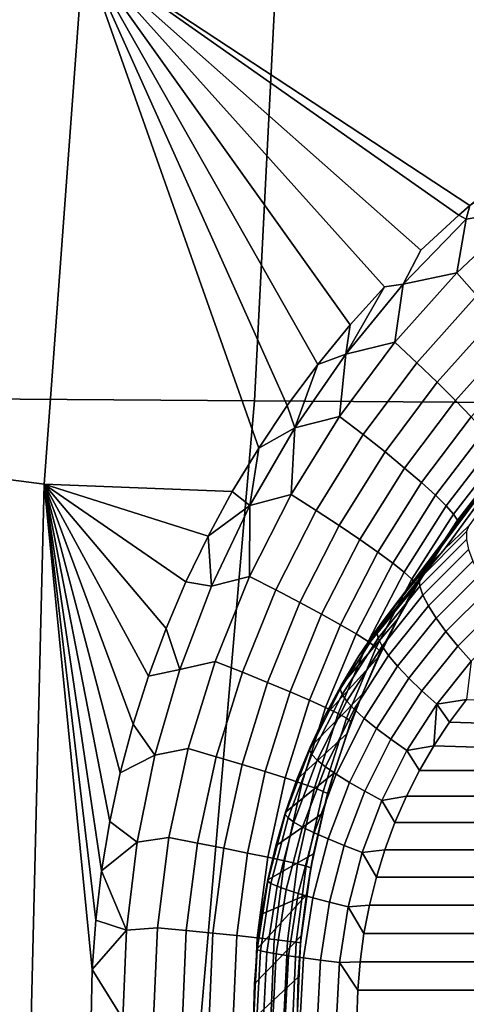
# Model space of a CAD drawing. Header units: metres. Extents: x -240 to 45, y -77 to 27.
# Tile 158 of 256: x -230.151 to -229.571, y 0.019 to 1.297. Entities that reach past the tile are written whole.
import ezdxf

# ---------------------------------------------------------------- set-up
doc = ezdxf.new("R2010")
doc.units = ezdxf.units.M
doc.layers.add('solid_102011X2', color=7, linetype='CONTINUOUS')

msp = doc.modelspace()

# ---------------------------------------------------------------- linework, layer by layer
at = {"layer": 'solid_102011X2'}
for points in [[(-229.475525, 1.127102, 275.748169), (-229.566025, 1.05602, 275.763336), (-230.068146, 1.386503, 275.823334), (-229.495911, 1.739158, 275.745544)], [(-229.805145, 1.6048, 294.845032), (-231.205307, 1.624111, 293.085846), (-231.246902, 0.812266, 293.111298), (-229.845871, 0.802607, 294.870636)], [(-228.388901, 1.585706, 296.583893), (-229.805145, 1.6048, 294.845032), (-229.845871, 0.802607, 294.870636), (-228.428818, 0.793057, 296.60965)], [(-230.119171, 0.694105, 275.836243), (-230.649307, 0.762858, 275.871033), (-230.589386, 1.523582, 275.855957), (-230.068146, 1.386503, 275.823334)], [(-229.8405, 0.741172, 275.804657), (-229.874802, 0.684583, 275.809326), (-230.119171, 0.694105, 275.836243), (-230.068146, 1.386503, 275.823334)], [(-229.803467, 0.796227, 275.799469), (-229.8405, 0.741172, 275.804657), (-230.068146, 1.386503, 275.823334)], [(-229.763809, 0.849562, 275.793793), (-229.803467, 0.796227, 275.799469), (-230.068146, 1.386503, 275.823334)], [(-229.721558, 0.90111, 275.787567), (-229.763809, 0.849562, 275.793793), (-230.068146, 1.386503, 275.823334)], [(-229.676849, 0.950707, 275.780823), (-229.721558, 0.90111, 275.787567), (-230.068146, 1.386503, 275.823334)], [(-229.652679, 0.953821, 275.776886), (-229.676849, 0.950707, 275.780823), (-230.068146, 1.386503, 275.823334), (-229.629761, 0.998242, 275.773529)], [(-229.580414, 1.043572, 275.765656), (-229.629761, 0.998242, 275.773529), (-230.068146, 1.386503, 275.823334)], [(-229.566025, 1.05602, 275.763336), (-229.580414, 1.043572, 275.765656), (-230.068146, 1.386503, 275.823334)], [(-229.495163, 1.051516, 275.747925), (-229.570847, 1.038294, 275.764038), (-229.566025, 1.05602, 275.763336), (-229.482071, 1.115975, 275.749298)], [(-229.495163, 1.051516, 275.747925), (-229.58316, 0.968506, 275.761688), (-229.570847, 1.038294, 275.764038)], [(-229.471436, 1.01971, 275.734497), (-229.55687, 0.939206, 275.747375), (-229.58316, 0.968506, 275.761688), (-229.495163, 1.051516, 275.747925)], [(-229.570847, 1.038294, 275.764038), (-229.580414, 1.043572, 275.765656), (-229.566025, 1.05602, 275.763336)], [(-229.570847, 1.038294, 275.764038), (-229.652679, 0.953821, 275.776886), (-229.629761, 0.998242, 275.773529), (-229.580414, 1.043572, 275.765656)], [(-229.58316, 0.968506, 275.761688), (-229.652679, 0.953821, 275.776886), (-229.570847, 1.038294, 275.764038)], [(-229.58316, 0.968506, 275.761688), (-229.663376, 0.8785, 275.773468), (-229.652679, 0.953821, 275.776886)], [(-229.55687, 0.939206, 275.747375), (-229.63475, 0.851918, 275.758331), (-229.663376, 0.8785, 275.773468), (-229.58316, 0.968506, 275.761688)], [(-229.652679, 0.953821, 275.776886), (-229.727097, 0.863241, 275.787964), (-229.676849, 0.950707, 275.780823)], [(-229.663376, 0.8785, 275.773468), (-229.727097, 0.863241, 275.787964), (-229.652679, 0.953821, 275.776886)], [(-229.727097, 0.863241, 275.787964), (-229.721558, 0.90111, 275.787567), (-229.676849, 0.950707, 275.780823)], [(-229.532669, 0.911198, 275.727722), (-229.608353, 0.826575, 275.737915), (-229.63475, 0.851918, 275.758331), (-229.55687, 0.939206, 275.747375)], [(-229.511047, 0.88503, 275.703156), (-229.584702, 0.802965, 275.712646), (-229.608353, 0.826575, 275.737915), (-229.532669, 0.911198, 275.727722)], [(-229.727097, 0.863241, 275.787964), (-229.763809, 0.849562, 275.793793), (-229.721558, 0.90111, 275.787567)], [(-229.492432, 0.861212, 275.674164), (-229.56427, 0.78155, 275.682983), (-229.584702, 0.802965, 275.712646), (-229.511047, 0.88503, 275.703156)], [(-229.663376, 0.8785, 275.773468), (-229.73526, 0.782272, 275.783417), (-229.727097, 0.863241, 275.787964)], [(-229.63475, 0.851918, 275.758331), (-229.704559, 0.758598, 275.767517), (-229.73526, 0.782272, 275.783417), (-229.663376, 0.8785, 275.773468)], [(-229.727097, 0.863241, 275.787964), (-229.793686, 0.767215, 275.797363), (-229.763809, 0.849562, 275.793793)], [(-229.73526, 0.782272, 275.783417), (-229.793686, 0.767215, 275.797363), (-229.727097, 0.863241, 275.787964)], [(-229.793686, 0.767215, 275.797363), (-229.803467, 0.796227, 275.799469), (-229.763809, 0.849562, 275.793793)], [(-229.608353, 0.826575, 275.737915), (-229.676224, 0.736084, 275.746429), (-229.704559, 0.758598, 275.767517), (-229.63475, 0.851918, 275.758331)], [(-229.584702, 0.802965, 275.712646), (-229.650803, 0.715169, 275.72052), (-229.676224, 0.736084, 275.746429), (-229.608353, 0.826575, 275.737915)], [(-229.845871, 0.802607, 294.870636), (-231.246902, 0.812266, 293.111298), (-231.074921, 0, 293.35556), (-229.915726, 0, 294.809326)], [(-228.428818, 0.793057, 296.60965), (-229.845871, 0.802607, 294.870636), (-229.915726, 0, 294.809326), (-228.70343, 0, 296.300446)], [(-229.793686, 0.767215, 275.797363), (-229.8405, 0.741172, 275.804657), (-229.803467, 0.796227, 275.799469)], [(-229.56427, 0.78155, 275.682983), (-229.628784, 0.69626, 275.690308), (-229.650803, 0.715169, 275.72052), (-229.584702, 0.802965, 275.712646)], [(-229.73526, 0.782272, 275.783417), (-229.798401, 0.680592, 275.791656), (-229.793686, 0.767215, 275.797363)], [(-229.704559, 0.758598, 275.767517), (-229.765884, 0.659993, 275.775116), (-229.798401, 0.680592, 275.791656), (-229.73526, 0.782272, 275.783417)], [(-229.54744, 0.762745, 275.649567), (-229.610626, 0.679728, 275.656342), (-229.628784, 0.69626, 275.690308), (-229.56427, 0.78155, 275.682983)], [(-229.501541, 0.742775, 275.490112), (-229.463776, 0.782427, 275.486115), (-229.567184, 0.640002, 274.605957), (-229.599182, 0.609632, 274.616974)], [(-230.119171, 0.694105, 275.836243), (-230.136307, 0, 275.840576), (-230.439728, 0, 275.864655), (-230.649307, 0.762858, 275.871033)], [(-229.793686, 0.767215, 275.797363), (-229.852081, 0.666431, 275.805206), (-229.8405, 0.741172, 275.804657)], [(-229.798401, 0.680592, 275.791656), (-229.852081, 0.666431, 275.805206), (-229.793686, 0.767215, 275.797363)], [(-229.676224, 0.736084, 275.746429), (-229.735855, 0.640448, 275.753418), (-229.765884, 0.659993, 275.775116), (-229.704559, 0.758598, 275.767517)], [(-229.534546, 0.746919, 275.612976), (-229.596649, 0.665893, 275.619354), (-229.610626, 0.679728, 275.656342), (-229.54744, 0.762745, 275.649567)], [(-229.537369, 0.701293, 275.493683), (-229.501541, 0.742775, 275.490112), (-229.599182, 0.609632, 274.616974), (-229.629593, 0.577474, 274.627441)], [(-229.525833, 0.73438, 275.573944), (-229.587158, 0.655027, 275.580017), (-229.596649, 0.665893, 275.619354), (-229.534546, 0.746919, 275.612976)], [(-229.852081, 0.666431, 275.805206), (-229.874802, 0.684583, 275.809326), (-229.8405, 0.741172, 275.804657)], [(-229.650803, 0.715169, 275.72052), (-229.708893, 0.62234, 275.726929), (-229.735855, 0.640448, 275.753418), (-229.676224, 0.736084, 275.746429)], [(-229.521484, 0.725373, 275.533264), (-229.582306, 0.64734, 275.539124), (-229.587158, 0.655027, 275.580017), (-229.525833, 0.73438, 275.573944)], [(-229.582306, 0.64734, 275.539124), (-229.521484, 0.725373, 275.533264), (-229.537369, 0.701293, 275.493683), (-229.571136, 0.658126, 275.496887)], [(-229.628784, 0.69626, 275.690308), (-229.685547, 0.606021, 275.696228), (-229.708893, 0.62234, 275.726929), (-229.650803, 0.715169, 275.72052)], [(-230.056808, 0.063904, 275.83252), (-230.058319, 0, 275.832703), (-230.136307, 0, 275.840576), (-230.119171, 0.694105, 275.836243)], [(-230.052277, 0.127885, 275.83197), (-230.056808, 0.063904, 275.83252), (-230.119171, 0.694105, 275.836243)], [(-230.044708, 0.191978, 275.831085), (-230.052277, 0.127885, 275.83197), (-230.119171, 0.694105, 275.836243)], [(-230.034073, 0.255884, 275.829773), (-230.044708, 0.191978, 275.831085), (-230.119171, 0.694105, 275.836243)], [(-230.02034, 0.319503, 275.828094), (-230.034073, 0.255884, 275.829773), (-230.119171, 0.694105, 275.836243)], [(-230.003555, 0.382571, 275.82605), (-230.02034, 0.319503, 275.828094), (-230.119171, 0.694105, 275.836243)], [(-229.983719, 0.44502, 275.823547), (-230.003555, 0.382571, 275.82605), (-230.119171, 0.694105, 275.836243)], [(-229.960876, 0.506565, 275.820648), (-229.983719, 0.44502, 275.823547), (-230.119171, 0.694105, 275.836243)], [(-229.935059, 0.567154, 275.817322), (-229.960876, 0.506565, 275.820648), (-230.119171, 0.694105, 275.836243)], [(-229.906357, 0.626507, 275.813568), (-229.935059, 0.567154, 275.817322), (-230.119171, 0.694105, 275.836243)], [(-229.874802, 0.684583, 275.809326), (-229.906357, 0.626507, 275.813568), (-230.119171, 0.694105, 275.836243)], [(-229.610626, 0.679728, 275.656342), (-229.66626, 0.591809, 275.661865), (-229.685547, 0.606021, 275.696228), (-229.628784, 0.69626, 275.690308)], [(-229.571136, 0.658126, 275.496887), (-229.537369, 0.701293, 275.493683), (-229.629593, 0.577474, 274.627441), (-229.65831, 0.543622, 274.637329)], [(-229.852081, 0.666431, 275.805206), (-229.906357, 0.626507, 275.813568), (-229.874802, 0.684583, 275.809326)], [(-229.798401, 0.680592, 275.791656), (-229.852448, 0.57427, 275.79834), (-229.852081, 0.666431, 275.805206)], [(-229.765884, 0.659993, 275.775116), (-229.818359, 0.556887, 275.78125), (-229.852448, 0.57427, 275.79834), (-229.798401, 0.680592, 275.791656)], [(-229.596649, 0.665893, 275.619354), (-229.651398, 0.579982, 275.624512), (-229.66626, 0.591809, 275.661865), (-229.610626, 0.679728, 275.656342)], [(-229.852081, 0.666431, 275.805206), (-229.901993, 0.561592, 275.811646), (-229.906357, 0.626507, 275.813568)], [(-229.852448, 0.57427, 275.79834), (-229.901993, 0.561592, 275.811646), (-229.852081, 0.666431, 275.805206)], [(-229.587158, 0.655027, 275.580017), (-229.641281, 0.57077, 275.5849), (-229.651398, 0.579982, 275.624512), (-229.596649, 0.665893, 275.619354)], [(-229.735855, 0.640448, 275.753418), (-229.786896, 0.540429, 275.759033), (-229.818359, 0.556887, 275.78125), (-229.765884, 0.659993, 275.775116)], [(-229.602753, 0.613373, 275.499695), (-229.571136, 0.658126, 275.496887), (-229.65831, 0.543622, 274.637329), (-229.685242, 0.508175, 274.646606)], [(-229.582306, 0.64734, 275.539124), (-229.636078, 0.564353, 275.543823), (-229.641281, 0.57077, 275.5849), (-229.587158, 0.655027, 275.580017)], [(-229.582306, 0.64734, 275.539124), (-229.571136, 0.658126, 275.496887), (-229.602753, 0.613373, 275.499695)], [(-229.708893, 0.62234, 275.726929), (-229.758652, 0.525216, 275.732086), (-229.786896, 0.540429, 275.759033), (-229.735855, 0.640448, 275.753418)], [(-229.636078, 0.564353, 275.543823), (-229.582306, 0.64734, 275.539124), (-229.602753, 0.613373, 275.499695), (-229.632111, 0.567183, 275.502197)], [(-229.570267, 0.63273, 274.578003), (-229.631973, 0.570913, 274.599243), (-229.599182, 0.609632, 274.616974), (-229.567184, 0.640002, 274.605957)], [(-229.631973, 0.570913, 274.599243), (-229.570267, 0.63273, 274.578003), (-229.57045, 0.62249, 274.550751), (-229.631149, 0.561673, 274.571655)], [(-229.901993, 0.561592, 275.811646), (-229.935059, 0.567154, 275.817322), (-229.906357, 0.626507, 275.813568)], [(-229.685547, 0.606021, 275.696228), (-229.734192, 0.511546, 275.700928), (-229.758652, 0.525216, 275.732086), (-229.708893, 0.62234, 275.726929)], [(-229.631149, 0.561673, 274.571655), (-229.57045, 0.62249, 274.550751), (-229.567703, 0.609506, 274.524872), (-229.627136, 0.549957, 274.545349)], [(-229.66626, 0.591809, 275.661865), (-229.713989, 0.499685, 275.666199), (-229.734192, 0.511546, 275.700928), (-229.685547, 0.606021, 275.696228)], [(-229.632111, 0.567183, 275.502197), (-229.602753, 0.613373, 275.499695), (-229.685242, 0.508175, 274.646606), (-229.710327, 0.471238, 274.655243)], [(-229.631973, 0.570913, 274.599243), (-229.629593, 0.577474, 274.627441), (-229.599182, 0.609632, 274.616974)], [(-229.627136, 0.549957, 274.545349), (-229.567703, 0.609506, 274.524872), (-229.562073, 0.594051, 274.500885), (-229.62001, 0.536013, 274.520813)], [(-229.651398, 0.579982, 275.624512), (-229.698425, 0.489865, 275.628571), (-229.713989, 0.499685, 275.666199), (-229.66626, 0.591809, 275.661865)], [(-229.62001, 0.536013, 274.520813), (-229.562073, 0.594051, 274.500885), (-229.553711, 0.576453, 274.479279), (-229.609924, 0.520134, 274.498627)], [(-229.641281, 0.57077, 275.5849), (-229.68782, 0.482276, 275.588745), (-229.698425, 0.489865, 275.628571), (-229.651398, 0.579982, 275.624512)], [(-229.631973, 0.570913, 274.599243), (-229.686996, 0.502402, 274.618195), (-229.65831, 0.543622, 274.637329), (-229.629593, 0.577474, 274.627441)], [(-229.609924, 0.520134, 274.498627), (-229.553711, 0.576453, 274.479279), (-229.542755, 0.557084, 274.460541), (-229.597092, 0.502658, 274.479248)], [(-229.901993, 0.561592, 275.811646), (-229.943161, 0.453367, 275.816742), (-229.960876, 0.506565, 275.820648), (-229.935059, 0.567154, 275.817322)], [(-229.852448, 0.57427, 275.79834), (-229.897049, 0.464084, 275.803619), (-229.943161, 0.453367, 275.816742), (-229.901993, 0.561592, 275.811646)], [(-229.818359, 0.556887, 275.78125), (-229.861694, 0.450035, 275.786072), (-229.897049, 0.464084, 275.803619), (-229.852448, 0.57427, 275.79834)], [(-229.659149, 0.519663, 275.504364), (-229.632111, 0.567183, 275.502197), (-229.710327, 0.471238, 274.655243), (-229.73349, 0.432918, 274.663239)], [(-229.636078, 0.564353, 275.543823), (-229.682373, 0.477068, 275.547546), (-229.68782, 0.482276, 275.588745), (-229.641281, 0.57077, 275.5849)], [(-229.686996, 0.502402, 274.618195), (-229.631973, 0.570913, 274.599243), (-229.631149, 0.561673, 274.571655), (-229.685287, 0.494272, 274.590302)], [(-229.636078, 0.564353, 275.543823), (-229.659149, 0.519663, 275.504364), (-229.682373, 0.477068, 275.547546)], [(-229.636078, 0.564353, 275.543823), (-229.632111, 0.567183, 275.502197), (-229.659149, 0.519663, 275.504364)], [(-229.786896, 0.540429, 275.759033), (-229.829056, 0.436758, 275.763397), (-229.861694, 0.450035, 275.786072), (-229.818359, 0.556887, 275.78125)], [(-229.685287, 0.494272, 274.590302), (-229.631149, 0.561673, 274.571655), (-229.627136, 0.549957, 274.545349), (-229.680145, 0.483961, 274.563599)], [(-229.680145, 0.483961, 274.563599), (-229.627136, 0.549957, 274.545349), (-229.62001, 0.536013, 274.520813), (-229.671677, 0.47169, 274.538605)], [(-229.597092, 0.502658, 274.479248), (-229.542755, 0.557084, 274.460541), (-229.52948, 0.536355, 274.445038), (-229.581787, 0.483953, 274.463043)], [(-229.758652, 0.525216, 275.732086), (-229.799774, 0.424511, 275.736053), (-229.829056, 0.436758, 275.763397), (-229.786896, 0.540429, 275.759033)], [(-229.686996, 0.502402, 274.618195), (-229.685242, 0.508175, 274.646606), (-229.65831, 0.543622, 274.637329)], [(-229.734192, 0.511546, 275.700928), (-229.774414, 0.413533, 275.704559), (-229.799774, 0.424511, 275.736053), (-229.758652, 0.525216, 275.732086)], [(-229.671677, 0.47169, 274.538605), (-229.62001, 0.536013, 274.520813), (-229.609924, 0.520134, 274.498627), (-229.660049, 0.457717, 274.5159)], [(-229.581787, 0.483953, 274.463043), (-229.52948, 0.536355, 274.445038), (-229.51413, 0.514703, 274.433105), (-229.564316, 0.464417, 274.450409)], [(-229.713989, 0.499685, 275.666199), (-229.753479, 0.40404, 275.669556), (-229.774414, 0.413533, 275.704559), (-229.734192, 0.511546, 275.700928)], [(-229.683792, 0.470972, 275.506287), (-229.659149, 0.519663, 275.504364), (-229.73349, 0.432918, 274.663239), (-229.754654, 0.393329, 274.670502)], [(-229.682373, 0.477068, 275.547546), (-229.659149, 0.519663, 275.504364), (-229.683792, 0.470972, 275.506287)], [(-229.660049, 0.457717, 274.5159), (-229.609924, 0.520134, 274.498627), (-229.597092, 0.502658, 274.479248), (-229.645538, 0.442338, 274.495911)], [(-229.943161, 0.453367, 275.816742), (-229.983719, 0.44502, 275.823547), (-229.960876, 0.506565, 275.820648)], [(-229.698425, 0.489865, 275.628571), (-229.737366, 0.396214, 275.631653), (-229.753479, 0.40404, 275.669556), (-229.713989, 0.499685, 275.666199)], [(-229.686996, 0.502402, 274.618195), (-229.734695, 0.428001, 274.634613), (-229.710327, 0.471238, 274.655243), (-229.685242, 0.508175, 274.646606)], [(-229.734695, 0.428001, 274.634613), (-229.686996, 0.502402, 274.618195), (-229.685287, 0.494272, 274.590302), (-229.732208, 0.421075, 274.606445)], [(-229.645538, 0.442338, 274.495911), (-229.597092, 0.502658, 274.479248), (-229.581787, 0.483953, 274.463043), (-229.628418, 0.425878, 274.479095)], [(-229.68782, 0.482276, 275.588745), (-229.72641, 0.39021, 275.591675), (-229.737366, 0.396214, 275.631653), (-229.698425, 0.489865, 275.628571)], [(-229.732208, 0.421075, 274.606445), (-229.685287, 0.494272, 274.590302), (-229.680145, 0.483961, 274.563599), (-229.726089, 0.412292, 274.579407)], [(-229.682373, 0.477068, 275.547546), (-229.720795, 0.386145, 275.550354), (-229.72641, 0.39021, 275.591675), (-229.68782, 0.482276, 275.588745)], [(-229.726089, 0.412292, 274.579407), (-229.680145, 0.483961, 274.563599), (-229.671677, 0.47169, 274.538605), (-229.716446, 0.401837, 274.554016)], [(-229.682373, 0.477068, 275.547546), (-229.705963, 0.42122, 275.507904), (-229.720795, 0.386145, 275.550354)], [(-229.682373, 0.477068, 275.547546), (-229.683792, 0.470972, 275.506287), (-229.705963, 0.42122, 275.507904)], [(-229.628418, 0.425878, 274.479095), (-229.581787, 0.483953, 274.463043), (-229.564316, 0.464417, 274.450409), (-229.609085, 0.408686, 274.46582)], [(-229.897049, 0.464084, 275.803619), (-229.932007, 0.350801, 275.807556), (-229.975388, 0.342427, 275.820618), (-229.943161, 0.453367, 275.816742)], [(-229.861694, 0.450035, 275.786072), (-229.895645, 0.34018, 275.789673), (-229.932007, 0.350801, 275.807556), (-229.897049, 0.464084, 275.803619)], [(-229.705963, 0.42122, 275.507904), (-229.683792, 0.470972, 275.506287), (-229.754654, 0.393329, 274.670502), (-229.773758, 0.352585, 274.677094)], [(-229.734695, 0.428001, 274.634613), (-229.73349, 0.432918, 274.663239), (-229.710327, 0.471238, 274.655243)], [(-229.716446, 0.401837, 274.554016), (-229.671677, 0.47169, 274.538605), (-229.660049, 0.457717, 274.5159), (-229.703506, 0.389934, 274.530853)], [(-229.609085, 0.408686, 274.46582), (-229.564316, 0.464417, 274.450409), (-229.570419, 0.414711, 274.450287)], [(-229.943161, 0.453367, 275.816742), (-229.975388, 0.342427, 275.820618), (-230.003555, 0.382571, 275.82605), (-229.983719, 0.44502, 275.823547)], [(-229.829056, 0.436758, 275.763397), (-229.862091, 0.330158, 275.766663), (-229.895645, 0.34018, 275.789673), (-229.861694, 0.450035, 275.786072)], [(-229.703506, 0.389934, 274.530853), (-229.660049, 0.457717, 274.5159), (-229.645538, 0.442338, 274.495911), (-229.687531, 0.376832, 274.510376)], [(-229.799774, 0.424511, 275.736053), (-229.832001, 0.32093, 275.739014), (-229.862091, 0.330158, 275.766663), (-229.829056, 0.436758, 275.763397)], [(-229.687531, 0.376832, 274.510376), (-229.645538, 0.442338, 274.495911), (-229.628418, 0.425878, 274.479095), (-229.668854, 0.36281, 274.493011)], [(-229.774414, 0.413533, 275.704559), (-229.805954, 0.312675, 275.707245), (-229.832001, 0.32093, 275.739014), (-229.799774, 0.424511, 275.736053)], [(-229.734695, 0.428001, 274.634613), (-229.774506, 0.348583, 274.648315), (-229.754654, 0.393329, 274.670502), (-229.73349, 0.432918, 274.663239)], [(-229.774506, 0.348583, 274.648315), (-229.734695, 0.428001, 274.634613), (-229.732208, 0.421075, 274.606445), (-229.771378, 0.342941, 274.619934)], [(-229.668854, 0.36281, 274.493011), (-229.628418, 0.425878, 274.479095), (-229.609085, 0.408686, 274.46582), (-229.647873, 0.348164, 274.479156)], [(-229.753479, 0.40404, 275.669556), (-229.78447, 0.305554, 275.671997), (-229.805954, 0.312675, 275.707245), (-229.774414, 0.413533, 275.704559)], [(-229.725616, 0.370544, 275.509277), (-229.705963, 0.42122, 275.507904), (-229.773758, 0.352585, 274.677094), (-229.790756, 0.310807, 274.682953)], [(-229.771378, 0.342941, 274.619934), (-229.732208, 0.421075, 274.606445), (-229.726089, 0.412292, 274.579407), (-229.764435, 0.335788, 274.592621)], [(-229.764435, 0.335788, 274.592621), (-229.726089, 0.412292, 274.579407), (-229.716446, 0.401837, 274.554016), (-229.75383, 0.327274, 274.566895)], [(-229.720795, 0.386145, 275.550354), (-229.705963, 0.42122, 275.507904), (-229.725616, 0.370544, 275.509277)], [(-229.609085, 0.408686, 274.46582), (-229.570419, 0.414711, 274.450287), (-229.592438, 0.385152, 274.457886)], [(-229.570419, 0.414711, 274.450287), (-228.610428, 0.385153, 274.119751), (-228.590057, 0.354247, 274.112732), (-229.592438, 0.385152, 274.457886)], [(-229.737366, 0.396214, 275.631653), (-229.76796, 0.299707, 275.633942), (-229.78447, 0.305554, 275.671997), (-229.753479, 0.40404, 275.669556)], [(-229.75383, 0.327274, 274.566895), (-229.716446, 0.401837, 274.554016), (-229.703506, 0.389934, 274.530853), (-229.739777, 0.317579, 274.543335)], [(-229.647873, 0.348164, 274.479156), (-229.609085, 0.408686, 274.46582), (-229.612808, 0.354247, 274.464905)], [(-229.609085, 0.408686, 274.46582), (-229.592438, 0.385152, 274.457886), (-229.612808, 0.354247, 274.464905)], [(-229.774506, 0.348583, 274.648315), (-229.773758, 0.352585, 274.677094), (-229.754654, 0.393329, 274.670502)], [(-229.72641, 0.39021, 275.591675), (-229.756744, 0.295247, 275.593811), (-229.76796, 0.299707, 275.633942), (-229.737366, 0.396214, 275.631653)], [(-229.720795, 0.386145, 275.550354), (-229.751038, 0.292262, 275.552429), (-229.756744, 0.295247, 275.593811), (-229.72641, 0.39021, 275.591675)], [(-229.751038, 0.292262, 275.552429), (-229.720795, 0.386145, 275.550354), (-229.725616, 0.370544, 275.509277), (-229.742737, 0.319057, 275.510437)], [(-229.739777, 0.317579, 274.543335), (-229.703506, 0.389934, 274.530853), (-229.687531, 0.376832, 274.510376), (-229.72258, 0.306908, 274.52243)], [(-229.592438, 0.385152, 274.457886), (-228.590057, 0.354247, 274.112732), (-228.571411, 0.322135, 274.106323), (-229.612808, 0.354247, 274.464905)], [(-229.975388, 0.342427, 275.820618), (-230.02034, 0.319503, 275.828094), (-230.003555, 0.382571, 275.82605)], [(-229.72258, 0.306908, 274.52243), (-229.687531, 0.376832, 274.510376), (-229.668854, 0.36281, 274.493011), (-229.702606, 0.295488, 274.504639)], [(-229.742737, 0.319057, 275.510437), (-229.725616, 0.370544, 275.509277), (-229.790756, 0.310807, 274.682953), (-229.805588, 0.268118, 274.688049)], [(-229.702606, 0.295488, 274.504639), (-229.668854, 0.36281, 274.493011), (-229.647873, 0.348164, 274.479156), (-229.680267, 0.283559, 274.490326)], [(-229.932007, 0.350801, 275.807556), (-229.957108, 0.235174, 275.810333), (-229.998535, 0.229429, 275.823303), (-229.975388, 0.342427, 275.820618)], [(-229.895645, 0.34018, 275.789673), (-229.920029, 0.228054, 275.792175), (-229.957108, 0.235174, 275.810333), (-229.932007, 0.350801, 275.807556)], [(-229.774506, 0.348583, 274.648315), (-229.805969, 0.265077, 274.659149), (-229.790756, 0.310807, 274.682953), (-229.773758, 0.352585, 274.677094)], [(-229.805969, 0.265077, 274.659149), (-229.774506, 0.348583, 274.648315), (-229.771378, 0.342941, 274.619934), (-229.802338, 0.260787, 274.630615)], [(-229.680267, 0.283559, 274.490326), (-229.647873, 0.348164, 274.479156), (-229.631454, 0.322137, 274.471313), (-229.648346, 0.288843, 274.477142)], [(-229.647873, 0.348164, 274.479156), (-229.612808, 0.354247, 274.464905), (-229.631454, 0.322137, 274.471313)], [(-229.631454, 0.322137, 274.471313), (-229.612808, 0.354247, 274.464905), (-228.571411, 0.322135, 274.106323)], [(-229.975388, 0.342427, 275.820618), (-229.998535, 0.229429, 275.823303), (-230.034073, 0.255884, 275.829773), (-230.02034, 0.319503, 275.828094)], [(-229.862091, 0.330158, 275.766663), (-229.885834, 0.221342, 275.768921), (-229.920029, 0.228054, 275.792175), (-229.895645, 0.34018, 275.789673)], [(-229.802338, 0.260787, 274.630615), (-229.771378, 0.342941, 274.619934), (-229.764435, 0.335788, 274.592621), (-229.794739, 0.255347, 274.603058)], [(-229.794739, 0.255347, 274.603058), (-229.764435, 0.335788, 274.592621), (-229.75383, 0.327274, 274.566895), (-229.783371, 0.248873, 274.577057)], [(-229.832001, 0.32093, 275.739014), (-229.855164, 0.21517, 275.741058), (-229.885834, 0.221342, 275.768921), (-229.862091, 0.330158, 275.766663)], [(-229.805954, 0.312675, 275.707245), (-229.828629, 0.209657, 275.709106), (-229.855164, 0.21517, 275.741058), (-229.832001, 0.32093, 275.739014)], [(-229.783371, 0.248873, 274.577057), (-229.75383, 0.327274, 274.566895), (-229.739777, 0.317579, 274.543335), (-229.768433, 0.2415, 274.553223)], [(-229.631454, 0.322137, 274.471313), (-228.571411, 0.322135, 274.106323), (-228.55452, 0.288839, 274.100494), (-229.648346, 0.288843, 274.477142)], [(-229.78447, 0.305554, 275.671997), (-229.806763, 0.204911, 275.673676), (-229.828629, 0.209657, 275.709106), (-229.805954, 0.312675, 275.707245)], [(-229.757263, 0.266885, 275.511383), (-229.742737, 0.319057, 275.510437), (-229.805588, 0.268118, 274.688049), (-229.818207, 0.224643, 274.692383)], [(-229.805969, 0.265077, 274.659149), (-229.805588, 0.268118, 274.688049), (-229.790756, 0.310807, 274.682953)], [(-229.768433, 0.2415, 274.553223), (-229.739777, 0.317579, 274.543335), (-229.72258, 0.306908, 274.52243), (-229.750275, 0.233386, 274.531982)], [(-229.751038, 0.292262, 275.552429), (-229.742737, 0.319057, 275.510437), (-229.757263, 0.266885, 275.511383)], [(-229.76796, 0.299707, 275.633942), (-229.789978, 0.201025, 275.635498), (-229.806763, 0.204911, 275.673676), (-229.78447, 0.305554, 275.671997)], [(-229.756744, 0.295247, 275.593811), (-229.778595, 0.198074, 275.595276), (-229.789978, 0.201025, 275.635498), (-229.76796, 0.299707, 275.633942)], [(-229.751038, 0.292262, 275.552429), (-229.772842, 0.196116, 275.553833), (-229.778595, 0.198074, 275.595276), (-229.756744, 0.295247, 275.593811)], [(-229.750275, 0.233386, 274.531982), (-229.72258, 0.306908, 274.52243), (-229.702606, 0.295488, 274.504639), (-229.729263, 0.224701, 274.513824)], [(-229.729263, 0.224701, 274.513824), (-229.702606, 0.295488, 274.504639), (-229.680267, 0.283559, 274.490326), (-229.705856, 0.215631, 274.499146)], [(-229.772842, 0.196116, 275.553833), (-229.751038, 0.292262, 275.552429), (-229.757263, 0.266885, 275.511383), (-229.76918, 0.214145, 275.512146)], [(-229.705856, 0.215631, 274.499146), (-229.680267, 0.283559, 274.490326), (-229.663345, 0.254603, 274.4823), (-229.676453, 0.219446, 274.486816)], [(-229.680267, 0.283559, 274.490326), (-229.648346, 0.288843, 274.477142), (-229.663345, 0.254603, 274.4823)], [(-229.648346, 0.288843, 274.477142), (-228.55452, 0.288839, 274.100494), (-228.53952, 0.254597, 274.095337), (-229.663345, 0.254603, 274.4823)], [(-229.998535, 0.229429, 275.823303), (-230.044708, 0.191978, 275.831085), (-230.034073, 0.255884, 275.829773)], [(-229.805969, 0.265077, 274.659149), (-229.828705, 0.178464, 274.666962), (-229.818207, 0.224643, 274.692383), (-229.805588, 0.268118, 274.688049)], [(-229.828705, 0.178464, 274.666962), (-229.805969, 0.265077, 274.659149), (-229.802338, 0.260787, 274.630615), (-229.824707, 0.175576, 274.638306)], [(-229.76918, 0.214145, 275.512146), (-229.757263, 0.266885, 275.511383), (-229.818207, 0.224643, 274.692383), (-229.828583, 0.180509, 274.695953)], [(-229.824707, 0.175576, 274.638306), (-229.802338, 0.260787, 274.630615), (-229.794739, 0.255347, 274.603058), (-229.81665, 0.171913, 274.610596)], [(-229.81665, 0.171913, 274.610596), (-229.794739, 0.255347, 274.603058), (-229.783371, 0.248873, 274.577057), (-229.804718, 0.167554, 274.584412)], [(-229.804718, 0.167554, 274.584412), (-229.783371, 0.248873, 274.577057), (-229.768433, 0.2415, 274.553223), (-229.789154, 0.162591, 274.560333)], [(-229.663345, 0.254603, 274.4823), (-228.53952, 0.254597, 274.095337), (-228.526413, 0.219438, 274.09082), (-229.676453, 0.219446, 274.486816)], [(-229.957108, 0.235174, 275.810333), (-229.972198, 0.117953, 275.811951), (-230.012451, 0.115031, 275.82489), (-229.998535, 0.229429, 275.823303)], [(-229.920029, 0.228054, 275.792175), (-229.934692, 0.114382, 275.79361), (-229.972198, 0.117953, 275.811951), (-229.957108, 0.235174, 275.810333)], [(-229.789154, 0.162591, 274.560333), (-229.768433, 0.2415, 274.553223), (-229.750275, 0.233386, 274.531982), (-229.770294, 0.157128, 274.538879)], [(-229.770294, 0.157128, 274.538879), (-229.750275, 0.233386, 274.531982), (-229.729263, 0.224701, 274.513824), (-229.74855, 0.151281, 274.520477)], [(-229.998535, 0.229429, 275.823303), (-230.012451, 0.115031, 275.82489), (-230.044708, 0.191978, 275.831085)], [(-229.885834, 0.221342, 275.768921), (-229.900101, 0.111017, 275.770233), (-229.934692, 0.114382, 275.79361), (-229.920029, 0.228054, 275.792175)], [(-229.855164, 0.21517, 275.741058), (-229.869095, 0.107926, 275.742218), (-229.900101, 0.111017, 275.770233), (-229.885834, 0.221342, 275.768921)], [(-229.828705, 0.178464, 274.666962), (-229.828583, 0.180509, 274.695953), (-229.818207, 0.224643, 274.692383)], [(-229.74855, 0.151281, 274.520477), (-229.729263, 0.224701, 274.513824), (-229.705856, 0.215631, 274.499146), (-229.72435, 0.145174, 274.505493)], [(-229.705856, 0.215631, 274.499146), (-229.676453, 0.219446, 274.486816), (-229.687561, 0.183662, 274.490631)], [(-229.676453, 0.219446, 274.486816), (-228.526413, 0.219438, 274.09082), (-228.515305, 0.183652, 274.087006), (-229.687561, 0.183662, 274.490631)], [(-229.828629, 0.209657, 275.709106), (-229.842285, 0.105167, 275.710175), (-229.869095, 0.107926, 275.742218), (-229.855164, 0.21517, 275.741058)], [(-229.806763, 0.204911, 275.673676), (-229.82019, 0.102795, 275.674652), (-229.842285, 0.105167, 275.710175), (-229.828629, 0.209657, 275.709106)], [(-229.778473, 0.160959, 275.512695), (-229.76918, 0.214145, 275.512146), (-229.828583, 0.180509, 274.695953), (-229.836685, 0.135846, 274.698761)], [(-229.789978, 0.201025, 275.635498), (-229.803238, 0.100857, 275.636383), (-229.82019, 0.102795, 275.674652), (-229.806763, 0.204911, 275.673676)], [(-229.772842, 0.196116, 275.553833), (-229.76918, 0.214145, 275.512146), (-229.778473, 0.160959, 275.512695)], [(-229.72435, 0.145174, 274.505493), (-229.705856, 0.215631, 274.499146), (-229.687561, 0.183662, 274.490631), (-229.696671, 0.147291, 274.493774)], [(-230.012451, 0.115031, 275.82489), (-230.052277, 0.127885, 275.83197), (-230.044708, 0.191978, 275.831085)], [(-229.778595, 0.198074, 275.595276), (-229.791763, 0.099388, 275.59613), (-229.803238, 0.100857, 275.636383), (-229.789978, 0.201025, 275.635498)], [(-229.772842, 0.196116, 275.553833), (-229.78598, 0.09842, 275.554626), (-229.791763, 0.099388, 275.59613), (-229.778595, 0.198074, 275.595276)], [(-229.78598, 0.09842, 275.554626), (-229.772842, 0.196116, 275.553833), (-229.778473, 0.160959, 275.512695), (-229.78511, 0.107453, 275.513123)], [(-229.828705, 0.178464, 274.666962), (-229.842453, 0.089758, 274.671722), (-229.836685, 0.135846, 274.698761), (-229.828583, 0.180509, 274.695953)], [(-229.687561, 0.183662, 274.490631), (-228.515305, 0.183652, 274.087006), (-228.506195, 0.147279, 274.083862), (-229.696671, 0.147291, 274.493774)], [(-229.842453, 0.089758, 274.671722), (-229.828705, 0.178464, 274.666962), (-229.824707, 0.175576, 274.638306), (-229.838226, 0.088305, 274.642975)], [(-229.838226, 0.088305, 274.642975), (-229.824707, 0.175576, 274.638306), (-229.81665, 0.171913, 274.610596), (-229.829895, 0.086463, 274.615143)], [(-229.829895, 0.086463, 274.615143), (-229.81665, 0.171913, 274.610596), (-229.804718, 0.167554, 274.584412), (-229.817627, 0.084271, 274.588867)], [(-229.817627, 0.084271, 274.588867), (-229.804718, 0.167554, 274.584412), (-229.789154, 0.162591, 274.560333), (-229.801682, 0.081775, 274.564667)], [(-229.778473, 0.160959, 275.512695), (-229.842484, 0.090785, 274.700745), (-229.845978, 0.045459, 274.701965), (-229.78511, 0.107453, 275.513123)], [(-229.778473, 0.160959, 275.512695), (-229.836685, 0.135846, 274.698761), (-229.842484, 0.090785, 274.700745)], [(-229.801682, 0.081775, 274.564667), (-229.789154, 0.162591, 274.560333), (-229.770294, 0.157128, 274.538879), (-229.78241, 0.079027, 274.54303)], [(-229.78241, 0.079027, 274.54303), (-229.770294, 0.157128, 274.538879), (-229.74855, 0.151281, 274.520477), (-229.760193, 0.076086, 274.524475)], [(-229.760193, 0.076086, 274.524475), (-229.74855, 0.151281, 274.520477), (-229.72435, 0.145174, 274.505493), (-229.735535, 0.073015, 274.509369)], [(-229.735535, 0.073015, 274.509369), (-229.72435, 0.145174, 274.505493), (-229.70372, 0.110617, 274.496185), (-229.708755, 0.073704, 274.497925)], [(-229.72435, 0.145174, 274.505493), (-229.696671, 0.147291, 274.493774), (-229.70372, 0.110617, 274.496185)], [(-229.696671, 0.147291, 274.493774), (-228.506195, 0.147279, 274.083862), (-228.49913, 0.110606, 274.081421), (-229.70372, 0.110617, 274.496185)], [(-230.012451, 0.115031, 275.82489), (-230.056808, 0.063904, 275.83252), (-230.052277, 0.127885, 275.83197)], [(-229.842453, 0.089758, 274.671722), (-229.842484, 0.090785, 274.700745), (-229.836685, 0.135846, 274.698761)], [(-229.972198, 0.117953, 275.811951), (-229.977249, 0, 275.812469), (-230.017105, 0, 275.825439), (-230.012451, 0.115031, 275.82489)], [(-229.934692, 0.114382, 275.79361), (-229.939606, 0, 275.794098), (-229.977249, 0, 275.812469), (-229.972198, 0.117953, 275.811951)], [(-230.012451, 0.115031, 275.82489), (-230.017105, 0, 275.825439), (-230.056808, 0.063904, 275.83252)], [(-229.900101, 0.111017, 275.770233), (-229.904877, 0, 275.77066), (-229.939606, 0, 275.794098), (-229.934692, 0.114382, 275.79361)], [(-229.869095, 0.107926, 275.742218), (-229.873764, 0, 275.742615), (-229.904877, 0, 275.77066), (-229.900101, 0.111017, 275.770233)], [(-229.842285, 0.105167, 275.710175), (-229.846848, 0, 275.71051), (-229.873764, 0, 275.742615), (-229.869095, 0.107926, 275.742218)], [(-229.78511, 0.107453, 275.513123), (-229.845978, 0.045459, 274.701965), (-229.847137, 0, 274.702362), (-229.789093, 0.053765, 275.513336)], [(-229.82019, 0.102795, 275.674652), (-229.824677, 0, 275.674957), (-229.846848, 0, 275.71051), (-229.842285, 0.105167, 275.710175)], [(-229.803238, 0.100857, 275.636383), (-229.807678, 0, 275.636688), (-229.824677, 0, 275.674957), (-229.82019, 0.102795, 275.674652)], [(-229.78598, 0.09842, 275.554626), (-229.78511, 0.107453, 275.513123), (-229.789093, 0.053765, 275.513336)], [(-229.70372, 0.110617, 274.496185), (-228.49913, 0.110606, 274.081421), (-228.49411, 0.073694, 274.079681), (-229.708755, 0.073704, 274.497925)], [(-229.842453, 0.089758, 274.671722), (-229.847061, 0, 274.673309), (-229.845978, 0.045459, 274.701965), (-229.842484, 0.090785, 274.700745)], [(-229.847061, 0, 274.673309), (-229.842453, 0.089758, 274.671722), (-229.838226, 0.088305, 274.642975), (-229.842758, 0, 274.644531)], [(-229.791763, 0.099388, 275.59613), (-229.796173, 0, 275.596405), (-229.807678, 0, 275.636688), (-229.803238, 0.100857, 275.636383)], [(-229.78598, 0.09842, 275.554626), (-229.79039, 0, 275.554901), (-229.796173, 0, 275.596405), (-229.791763, 0.099388, 275.59613)], [(-229.79039, 0, 275.554901), (-229.78598, 0.09842, 275.554626), (-229.789093, 0.053765, 275.513336), (-229.790421, 0, 275.513428)], [(-229.842758, 0, 274.644531), (-229.838226, 0.088305, 274.642975), (-229.829895, 0.086463, 274.615143), (-229.83432, 0, 274.616669)], [(-229.83432, 0, 274.616669), (-229.829895, 0.086463, 274.615143), (-229.817627, 0.084271, 274.588867), (-229.821945, 0, 274.590363)], [(-229.821945, 0, 274.590363), (-229.817627, 0.084271, 274.588867), (-229.801682, 0.081775, 274.564667), (-229.805878, 0, 274.566101)], [(-229.805878, 0, 274.566101), (-229.801682, 0.081775, 274.564667), (-229.78241, 0.079027, 274.54303), (-229.786453, 0, 274.544434)], [(-229.786453, 0, 274.544434), (-229.78241, 0.079027, 274.54303), (-229.760193, 0.076086, 274.524475), (-229.764099, 0, 274.525818)], [(-229.764099, 0, 274.525818), (-229.760193, 0.076086, 274.524475), (-229.735535, 0.073015, 274.509369), (-229.739288, 0, 274.510651)], [(-229.739288, 0, 274.510651), (-229.735535, 0.073015, 274.509369), (-229.711761, 0.036855, 274.498962), (-229.712738, 0, 274.499298)], [(-229.735535, 0.073015, 274.509369), (-229.708755, 0.073704, 274.497925), (-229.711761, 0.036855, 274.498962)], [(-229.708755, 0.073704, 274.497925), (-228.49411, 0.073694, 274.079681), (-228.491104, 0.036849, 274.078644), (-229.711761, 0.036855, 274.498962)], [(-230.017105, 0, 275.825439), (-230.058319, 0, 275.832703), (-230.056808, 0.063904, 275.83252)], [(-229.845978, -0.045458, 274.701965), (-229.790421, 0, 275.513428), (-229.789093, 0.053765, 275.513336), (-229.847137, 0, 274.702362)], [(-229.847061, 0, 274.673309), (-229.847137, 0, 274.702362), (-229.845978, 0.045459, 274.701965)], [(-229.712738, 0, 274.499298), (-229.711761, 0.036855, 274.498962), (-228.491104, 0.036849, 274.078644), (-228.490128, 0, 274.078308)]]:
    msp.add_3dface(points, dxfattribs=at)

doc.saveas('drawing.dxf')
